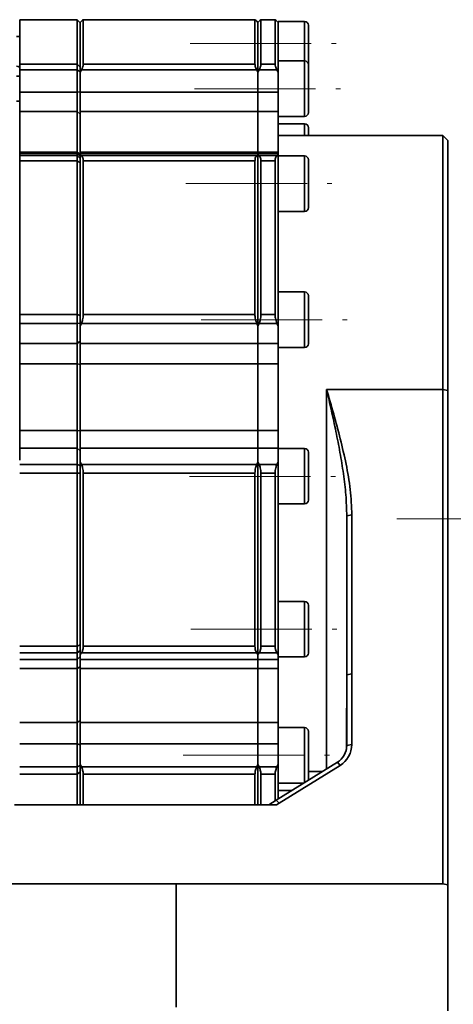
# Model space of a CAD drawing. Header units: millimetres. Extents: x -594 to 604, y -420 to 420.
# Tile 40 of 43: x 59 to 102, y 230 to 327. Entities that reach past the tile are written whole.
import ezdxf

# ---------------------------------------------------------------- set-up
doc = ezdxf.new("R2010")
doc.units = ezdxf.units.MM
doc.linetypes.add('点画线', pattern=[18, 12, -2, 2, -2])
doc.layers.add('中心线层', color=1, linetype='点画线', lineweight=18)
doc.layers.add('粗实线层', color=7, linetype='Continuous', lineweight=35)

msp = doc.modelspace()

# ---------------------------------------------------------------- linework, layer by layer
at = {"layer": '中心线层'}
for p, q in [((75.554, 324.946), (90.021, 324.946)), ((75.989, 320.459), (90.455, 320.459)), ((75.136, 311.057), (89.603, 311.057)), ((76.642, 297.552), (91.109, 297.552)), ((75.491, 282.06), (89.958, 282.06)), ((96.027, 277.843), (135.291, 277.843)), ((75.619, 266.932), (90.086, 266.932)), ((74.88, 254.437), (89.347, 254.437))]:
    msp.add_line(p, q, dxfattribs=at)
at = {"layer": '粗实线层'}
for p, q in [((64.371, 327.293), (58.671, 327.293)), ((58.671, 327.293), (58.671, 327.291)), ((64.371, 327.291), (58.671, 327.291)), ((58.671, 322.872), (58.671, 327.291)), ((64.671, 326.993), (64.371, 327.293)), ((64.371, 327.291), (64.371, 327.293)), ((64.371, 322.872), (64.371, 327.291)), ((64.671, 326.991), (64.371, 327.291)), ((64.671, 327.027), (64.784, 327.135)), ((64.671, 322.109), (64.671, 327.027)), ((64.671, 322.603), (64.671, 326.991)), ((81.982, 327.293), (64.959, 327.293)), ((64.971, 322.872), (64.971, 327.291)), ((64.971, 327.291), (81.971, 327.291)), ((81.971, 322.872), (81.971, 327.291)), ((82.271, 327.027), (82.157, 327.135)), ((82.271, 327.027), (82.384, 327.135)), ((82.271, 322.109), (82.271, 327.027)), ((82.271, 327.027), (82.271, 322.109)), ((83.982, 327.293), (82.559, 327.293)), ((82.571, 322.872), (82.571, 327.291)), ((82.571, 327.291), (83.971, 327.291)), ((83.971, 322.872), (83.971, 327.291)), ((84.271, 327.027), (84.157, 327.135)), ((86.896, 327.122), (84.271, 327.122)), ((84.271, 326.906), (84.271, 327.122)), ((84.271, 323.196), (84.271, 326.906)), ((86.896, 323.212), (86.896, 327.122)), ((87.271, 326.712), (87.271, 323.181)), ((58.671, 325.622), (58.371, 325.622)), ((87.271, 324.531), (87.271, 322.831)), ((58.671, 322.872), (64.371, 322.872)), ((58.671, 322.872), (58.671, 322.314)), ((64.371, 322.314), (64.371, 322.872)), ((64.371, 322.872), (64.671, 322.603)), ((64.971, 322.872), (81.971, 322.872)), ((82.571, 322.872), (83.971, 322.872)), ((86.896, 323.212), (84.271, 323.212)), ((84.271, 322.394), (84.271, 323.196)), ((86.896, 317.712), (86.896, 323.212)), ((87.271, 322.831), (87.271, 318.086)), ((64.371, 322.314), (58.671, 322.314)), ((58.671, 320.114), (58.671, 322.314)), ((64.371, 320.114), (64.371, 322.314)), ((64.671, 322.129), (64.371, 322.314)), ((64.671, 322.603), (64.671, 322.129)), ((64.671, 322.109), (64.784, 322.314)), ((64.671, 322.129), (64.671, 320.149)), ((64.671, 320.114), (64.671, 322.109)), ((82.157, 322.314), (64.784, 322.314)), ((82.157, 322.314), (82.271, 322.109)), ((82.271, 322.109), (82.384, 322.314)), ((82.271, 320.114), (82.271, 322.109)), ((82.271, 320.114), (82.271, 322.109)), ((84.157, 322.314), (82.384, 322.314)), ((84.157, 322.314), (84.271, 322.109)), ((84.271, 322.109), (84.271, 322.394)), ((84.271, 320.114), (84.271, 322.109)), ((87.271, 322.476), (87.271, 321.991)), ((58.671, 321.712), (58.371, 321.712)), ((58.671, 320.114), (64.371, 320.114)), ((58.671, 318.19), (58.671, 320.114)), ((64.371, 320.114), (64.671, 320.149)), ((64.371, 320.114), (64.371, 318.19)), ((64.671, 320.114), (82.271, 320.114)), ((64.671, 318.19), (64.671, 320.114)), ((82.271, 320.114), (84.271, 320.114)), ((82.271, 318.19), (82.271, 320.114)), ((82.271, 320.114), (82.271, 318.19)), ((84.271, 320.114), (84.271, 318.19)), ((58.371, 319.233), (58.671, 319.233)), ((64.371, 318.19), (58.671, 318.19)), ((58.671, 314.172), (58.671, 318.19)), ((64.371, 314.172), (64.371, 318.19)), ((64.671, 317.936), (64.371, 318.19)), ((82.271, 318.19), (64.671, 318.19)), ((64.671, 314.172), (64.671, 318.19)), ((84.271, 318.19), (82.271, 318.19)), ((82.271, 314.172), (82.271, 318.19)), ((82.271, 314.172), (82.271, 318.19)), ((84.271, 314.172), (84.271, 318.19)), ((84.271, 317.712), (86.896, 317.712)), ((86.896, 316.99), (84.271, 316.99)), ((86.896, 315.836), (86.896, 316.99)), ((87.271, 316.621), (87.271, 315.836)), ((100.571, 315.836), (84.271, 315.836)), ((101.071, 315.336), (100.571, 315.836)), ((100.571, 290.68), (100.571, 315.836)), ((101.071, 315.336), (101.071, 290.579)), ((58.671, 314.172), (64.371, 314.172)), ((58.671, 314.052), (58.671, 314.172)), ((64.371, 314.052), (58.671, 314.052)), ((58.671, 313.832), (58.671, 314.052)), ((64.371, 314.172), (64.371, 314.052)), ((64.371, 314.172), (64.671, 313.948)), ((64.671, 313.752), (64.371, 314.052)), ((64.371, 313.832), (64.371, 314.052)), ((64.671, 314.172), (82.271, 314.172)), ((64.671, 314.052), (64.671, 314.172)), ((82.271, 314.052), (64.671, 314.052)), ((64.671, 313.917), (64.671, 314.052)), ((82.271, 314.172), (84.271, 314.172)), ((82.271, 314.052), (82.271, 314.172)), ((82.271, 314.172), (82.271, 314.052)), ((84.271, 314.052), (82.271, 314.052)), ((82.271, 313.917), (82.271, 314.052)), ((82.271, 313.917), (82.271, 314.052)), ((84.271, 314.172), (84.271, 314.052)), ((84.271, 313.917), (84.271, 314.052)), ((58.671, 313.832), (64.371, 313.832)), ((58.671, 313.832), (58.671, 313.327)), ((64.371, 313.327), (58.671, 313.327)), ((58.671, 298.094), (58.671, 313.327)), ((64.371, 313.327), (64.371, 313.832)), ((64.371, 313.832), (64.671, 313.554)), ((64.371, 298.094), (64.371, 313.327)), ((64.671, 313.125), (64.371, 313.327)), ((64.671, 313.917), (64.784, 313.832)), ((64.671, 296.966), (64.671, 313.917)), ((64.671, 313.554), (64.671, 313.125)), ((64.671, 297.998), (64.671, 313.125)), ((64.784, 313.832), (82.157, 313.832)), ((64.971, 298.094), (64.971, 313.327)), ((64.971, 313.327), (81.971, 313.327)), ((81.971, 298.094), (81.971, 313.327)), ((82.271, 313.917), (82.157, 313.832)), ((82.271, 313.917), (82.384, 313.832)), ((82.271, 296.966), (82.271, 313.917)), ((82.271, 313.917), (82.271, 296.966)), ((82.384, 313.832), (84.157, 313.832)), ((82.571, 298.094), (82.571, 313.327)), ((82.571, 313.327), (83.971, 313.327)), ((83.971, 298.094), (83.971, 313.327)), ((84.271, 313.917), (84.157, 313.832)), ((84.271, 313.467), (84.271, 313.917)), ((86.896, 313.802), (84.271, 313.802)), ((84.271, 312.088), (84.271, 313.467)), ((86.896, 308.302), (86.896, 313.802)), ((87.271, 313.433), (87.271, 308.68)), ((84.271, 299.302), (84.271, 312.088)), ((84.271, 308.302), (86.896, 308.302)), ((86.896, 300.324), (84.271, 300.324)), ((86.896, 294.824), (86.896, 300.324)), ((87.271, 299.918), (87.271, 295.186)), ((84.271, 297.557), (84.271, 299.302)), ((58.671, 298.094), (64.371, 298.094)), ((58.671, 298.094), (58.671, 297.215)), ((64.371, 298.094), (64.671, 297.998)), ((64.371, 297.215), (64.371, 298.094)), ((64.671, 297.998), (64.671, 297.251)), ((64.971, 298.094), (81.971, 298.094)), ((82.571, 298.094), (83.971, 298.094)), ((84.271, 296.966), (84.271, 297.557)), ((64.371, 297.215), (58.671, 297.215)), ((58.671, 295.221), (58.671, 297.215)), ((64.671, 297.251), (64.371, 297.215)), ((64.371, 295.221), (64.371, 297.215)), ((64.671, 297.251), (64.671, 295.457)), ((64.671, 296.966), (64.784, 297.215)), ((64.671, 295.221), (64.671, 296.966)), ((82.157, 297.215), (64.784, 297.215)), ((82.157, 297.215), (82.271, 296.966)), ((82.271, 296.966), (82.384, 297.215)), ((82.271, 295.221), (82.271, 296.966)), ((82.271, 295.221), (82.271, 296.966)), ((84.157, 297.215), (82.384, 297.215)), ((84.157, 297.215), (84.271, 296.966)), ((84.271, 295.221), (84.271, 296.966)), ((58.671, 295.221), (64.371, 295.221)), ((58.671, 293.209), (58.671, 295.221)), ((64.371, 295.221), (64.671, 295.457)), ((64.371, 295.221), (64.371, 293.209)), ((64.671, 295.221), (82.271, 295.221)), ((64.671, 293.209), (64.671, 295.221)), ((82.271, 295.221), (84.271, 295.221)), ((82.271, 293.209), (82.271, 295.221)), ((82.271, 295.221), (82.271, 293.209)), ((84.271, 295.221), (84.271, 293.209)), ((84.271, 294.824), (86.896, 294.824)), ((64.371, 293.209), (58.671, 293.209)), ((58.671, 286.595), (58.671, 293.209)), ((64.371, 286.595), (64.371, 293.209)), ((64.671, 293.142), (64.371, 293.209)), ((82.271, 293.209), (64.671, 293.209)), ((64.671, 286.595), (64.671, 293.209)), ((84.271, 293.209), (82.271, 293.209)), ((82.271, 286.595), (82.271, 293.209)), ((82.271, 286.595), (82.271, 293.209)), ((84.271, 286.595), (84.271, 293.209)), ((89.071, 290.68), (100.571, 290.68)), ((89.071, 253.092), (89.071, 290.68)), ((100.571, 241.704), (100.571, 290.68)), ((101.071, 290.579), (100.571, 290.68)), ((101.071, 290.579), (101.071, 241.603)), ((58.671, 286.595), (64.371, 286.595)), ((58.671, 284.857), (58.671, 286.595)), ((64.371, 286.595), (64.371, 284.857)), ((64.371, 286.595), (64.671, 286.578)), ((64.671, 286.595), (82.271, 286.595)), ((64.671, 284.857), (64.671, 286.595)), ((82.271, 286.595), (84.271, 286.595)), ((82.271, 284.857), (82.271, 286.595)), ((82.271, 286.595), (82.271, 284.857)), ((84.271, 286.595), (84.271, 284.857)), ((64.371, 284.857), (58.671, 284.857)), ((58.671, 283.667), (58.671, 284.857)), ((64.371, 283.25), (64.371, 284.857)), ((64.671, 284.58), (64.371, 284.857)), ((82.271, 284.857), (64.671, 284.857)), ((64.671, 283.478), (64.671, 284.857)), ((84.271, 284.857), (82.271, 284.857)), ((82.271, 283.478), (82.271, 284.857)), ((82.271, 283.478), (82.271, 284.857)), ((84.271, 283.478), (84.271, 284.857)), ((86.896, 284.831), (84.271, 284.831)), ((86.896, 279.331), (86.896, 284.831)), ((64.671, 284.58), (64.671, 283.133)), ((87.271, 284.421), (87.271, 279.7)), ((58.671, 283.25), (64.371, 283.25)), ((64.371, 282.38), (64.371, 283.25)), ((64.371, 283.25), (64.671, 283.133)), ((64.671, 283.581), (64.621, 283.581)), ((64.671, 283.478), (64.784, 283.25)), ((64.671, 264.424), (64.671, 283.478)), ((64.671, 283.133), (64.671, 282.394)), ((64.784, 283.25), (82.157, 283.25)), ((82.271, 283.478), (82.157, 283.25)), ((82.271, 283.478), (82.384, 283.25)), ((82.271, 264.424), (82.271, 283.478)), ((82.271, 283.478), (82.271, 264.424)), ((82.384, 283.25), (84.157, 283.25)), ((84.271, 283.478), (84.157, 283.25)), ((84.271, 282.859), (84.271, 283.478)), ((84.271, 281.013), (84.271, 282.859)), ((64.371, 282.38), (58.671, 282.38)), ((64.671, 282.394), (64.371, 282.38)), ((64.371, 265.258), (64.371, 282.38)), ((64.671, 265.391), (64.671, 282.394)), ((64.971, 265.258), (64.971, 282.38)), ((64.971, 282.38), (81.971, 282.38)), ((81.971, 265.258), (81.971, 282.38)), ((82.571, 265.258), (82.571, 282.38)), ((82.571, 282.38), (83.971, 282.38)), ((83.971, 265.258), (83.971, 282.38)), ((84.271, 266.64), (84.271, 281.013)), ((84.271, 279.331), (86.896, 279.331)), ((91.071, 278.141), (91.571, 278.241)), ((91.071, 262.421), (91.071, 278.141)), ((91.571, 278.241), (91.571, 262.522)), ((86.896, 269.682), (84.271, 269.682)), ((86.896, 264.182), (86.896, 269.682)), ((87.271, 269.31), (87.271, 264.556)), ((84.271, 264.975), (84.271, 266.64)), ((58.671, 265.258), (64.371, 265.258)), ((64.371, 265.258), (64.671, 265.391)), ((64.371, 264.572), (64.371, 265.258)), ((64.671, 265.391), (64.671, 264.808)), ((64.971, 265.258), (81.971, 265.258)), ((82.571, 265.258), (83.971, 265.258)), ((64.371, 264.572), (58.671, 264.572)), ((64.671, 264.808), (64.371, 264.572)), ((64.371, 263.932), (64.371, 264.572)), ((64.671, 264.808), (64.671, 264.424)), ((64.671, 264.424), (64.784, 264.572)), ((64.671, 263.932), (64.671, 264.424)), ((82.157, 264.572), (64.784, 264.572)), ((82.157, 264.572), (82.271, 264.424)), ((82.271, 264.424), (82.384, 264.572)), ((82.271, 263.932), (82.271, 264.424)), ((82.271, 263.932), (82.271, 264.424)), ((84.157, 264.572), (82.384, 264.572)), ((84.157, 264.572), (84.271, 264.424)), ((84.271, 264.424), (84.271, 264.975)), ((84.271, 263.932), (84.271, 264.424)), ((58.671, 263.932), (64.371, 263.932)), ((64.371, 263.933), (64.671, 264.233)), ((64.371, 263.932), (64.371, 263.03)), ((64.671, 263.932), (82.271, 263.932)), ((64.671, 263.03), (64.671, 263.932)), ((82.271, 263.932), (84.271, 263.932)), ((82.271, 263.03), (82.271, 263.932)), ((82.271, 263.932), (82.271, 263.03)), ((84.271, 264.182), (86.896, 264.182)), ((84.271, 263.932), (84.271, 263.03)), ((64.371, 263.03), (58.671, 263.03)), ((64.671, 263.19), (64.371, 263.03)), ((64.371, 257.694), (64.371, 263.03)), ((82.271, 263.03), (64.671, 263.03)), ((64.671, 257.694), (64.671, 263.03)), ((84.271, 263.03), (82.271, 263.03)), ((82.271, 257.694), (82.271, 263.03)), ((82.271, 257.694), (82.271, 263.03)), ((84.271, 257.694), (84.271, 263.03)), ((91.571, 262.522), (91.071, 262.421)), ((91.071, 255.411), (91.071, 262.421)), ((91.571, 262.522), (91.571, 255.511)), ((91.03, 255.019), (91.03, 259.105)), ((58.671, 257.694), (64.371, 257.694)), ((64.371, 257.694), (64.671, 257.894)), ((64.371, 257.694), (64.371, 255.59)), ((64.671, 257.694), (82.271, 257.694)), ((64.671, 255.59), (64.671, 257.694)), ((82.271, 257.694), (84.271, 257.694)), ((82.271, 255.59), (82.271, 257.694)), ((82.271, 257.694), (82.271, 255.59)), ((84.271, 257.694), (84.271, 255.59)), ((86.896, 257.181), (84.271, 257.181)), ((86.896, 251.744), (86.896, 257.181)), ((87.271, 256.813), (87.271, 252.06)), ((64.371, 255.59), (58.671, 255.59)), ((64.371, 253.304), (64.371, 255.59)), ((64.671, 255.474), (64.371, 255.59)), ((82.271, 255.59), (64.671, 255.59)), ((64.671, 253.542), (64.671, 255.59)), ((84.271, 255.59), (82.271, 255.59)), ((82.271, 253.542), (82.271, 255.59)), ((82.271, 253.542), (82.271, 255.59)), ((84.271, 253.542), (84.271, 255.59)), ((91.571, 255.511), (91.071, 255.411)), ((64.671, 255.474), (64.671, 253.417)), ((84.093, 250.006), (90.14, 253.755)), ((90.408, 253.442), (90.14, 253.755)), ((58.671, 253.304), (64.371, 253.304)), ((64.371, 252.579), (58.671, 252.579)), ((64.371, 253.304), (64.671, 253.417)), ((64.371, 252.579), (64.371, 253.304)), ((64.671, 252.8), (64.371, 252.579)), ((64.371, 249.54), (64.371, 252.579)), ((64.671, 253.542), (64.784, 253.304)), ((64.671, 249.54), (64.671, 253.542)), ((64.671, 253.417), (64.671, 252.8)), ((64.671, 249.54), (64.671, 252.8)), ((64.784, 253.304), (82.157, 253.304)), ((64.971, 249.54), (64.971, 252.579)), ((64.971, 252.579), (81.971, 252.579)), ((81.971, 249.54), (81.971, 252.579)), ((82.271, 253.542), (82.157, 253.304)), ((82.271, 253.542), (82.384, 253.304)), ((82.271, 249.54), (82.271, 253.542)), ((82.271, 253.542), (82.271, 249.54)), ((82.384, 253.304), (84.157, 253.304)), ((82.571, 249.54), (82.571, 252.579)), ((82.571, 252.579), (83.971, 252.579)), ((83.971, 249.931), (83.971, 252.579)), ((84.271, 253.542), (84.157, 253.304)), ((84.271, 253.116), (84.271, 253.542)), ((84.271, 251.884), (84.271, 253.116)), ((90.408, 253.442), (84.36, 249.693)), ((87.271, 252.836), (88.657, 252.836)), ((84.271, 250.117), (84.271, 251.884)), ((84.271, 251.681), (86.795, 251.681)), ((85.63, 250.959), (84.271, 250.959)), ((83.341, 249.54), (84.093, 250.006)), ((84.093, 250.006), (84.36, 249.693)), ((84.36, 249.693), (84.113, 249.54)), ((58.171, 249.54), (84.113, 249.54)), ((100.571, 241.704), (54.871, 241.704)), ((74.178, 241.704), (54.871, 241.704)), ((74.178, 241.704), (74.178, 229.493)), ((101.071, 241.603), (100.571, 241.704)), ((101.071, 229.117), (101.071, 241.603))]:
    msp.add_line(p, q, dxfattribs=at)
msp.add_lwpolyline([(87.261, 251.97), (87.263, 251.983), (87.271, 252.056)], dxfattribs=at)
for centre, radius, start, end in [((86.896, 326.747), 0.375, 0, 90), ((86.896, 322.837), 0.375, 0, 90), ((86.896, 318.087), 0.375, 270, 0), ((86.896, 316.615), 0.375, 0, 90), ((86.896, 313.427), 0.375, 0, 90), ((86.896, 308.677), 0.375, 270, 0), ((86.896, 299.949), 0.375, 0, 90), ((86.896, 295.199), 0.375, 270, 0), ((86.896, 284.456), 0.375, 0, 90), ((86.896, 279.706), 0.375, 270, 0), ((86.896, 269.307), 0.375, 0, 90), ((86.896, 264.557), 0.375, 270, 0), ((86.896, 256.806), 0.375, 0, 90), ((89.133, 255.52), 2.438, 301.52914, 359.79322), ((89.12, 255.418), 1.95, 301.52914, 359.79322)]:
    msp.add_arc(centre, radius, start, end, dxfattribs=at)
for points, knots in [([(64.971, 327.291), (64.959, 327.287), (64.938, 327.279), (64.83, 327.178), (64.784, 327.135)], [0, 0, 0, 0, 0.140583, 0.2441361, 0.2441361, 0.2441361, 0.2441361]), ([(81.971, 327.291), (81.983, 327.287), (82.004, 327.279), (82.112, 327.178), (82.157, 327.135)], [0, 0, 0, 0, 0.140583, 0.2441361, 0.2441361, 0.2441361, 0.2441361]), ([(82.571, 327.291), (82.559, 327.287), (82.538, 327.279), (82.43, 327.178), (82.384, 327.135)], [0, 0, 0, 0, 0.140583, 0.2441361, 0.2441361, 0.2441361, 0.2441361]), ([(83.971, 327.291), (83.983, 327.287), (84.004, 327.279), (84.112, 327.178), (84.157, 327.135)], [0, 0, 0, 0, 0.140583, 0.2441361, 0.2441361, 0.2441361, 0.2441361]), ([(64.971, 322.872), (64.959, 322.782), (64.938, 322.626), (64.83, 322.407), (64.784, 322.314)], [0, 0, 0, 0, 0.3407956, 0.591825, 0.591825, 0.591825, 0.591825]), ([(82.157, 322.314), (82.097, 322.44), (81.992, 322.658), (81.977, 322.808), (81.971, 322.872)], [0, 0, 0, 0, 0.3418497, 0.5921226, 0.5921226, 0.5921226, 0.5921226]), ([(82.571, 322.872), (82.559, 322.782), (82.538, 322.626), (82.43, 322.407), (82.384, 322.314)], [0, 0, 0, 0, 0.3407956, 0.591825, 0.591825, 0.591825, 0.591825]), ([(84.157, 322.314), (84.097, 322.44), (83.992, 322.658), (83.977, 322.808), (83.971, 322.872)], [0, 0, 0, 0, 0.3418497, 0.5921226, 0.5921226, 0.5921226, 0.5921226]), ([(58.371, 322.703), (58.467, 322.677), (58.647, 322.627), (58.663, 322.556), (58.671, 322.524)], [0, 0, 0, 0, 0.1970133, 0.3702333, 0.3702333, 0.3702333, 0.3702333]), ([(64.971, 313.327), (64.959, 313.449), (64.938, 313.662), (64.83, 313.781), (64.784, 313.832)], [0, 0, 0, 0, 0.3179663, 0.5521798, 0.5521798, 0.5521798, 0.5521798]), ([(81.971, 313.327), (81.983, 313.449), (82.004, 313.662), (82.112, 313.781), (82.157, 313.832)], [0, 0, 0, 0, 0.3179663, 0.5521798, 0.5521798, 0.5521798, 0.5521798]), ([(82.571, 313.327), (82.559, 313.449), (82.538, 313.662), (82.43, 313.781), (82.384, 313.832)], [0, 0, 0, 0, 0.3179663, 0.5521798, 0.5521798, 0.5521798, 0.5521798]), ([(83.971, 313.327), (83.983, 313.449), (84.004, 313.662), (84.112, 313.781), (84.157, 313.832)], [0, 0, 0, 0, 0.3179663, 0.5521798, 0.5521798, 0.5521798, 0.5521798]), ([(64.971, 298.094), (64.959, 297.923), (64.938, 297.624), (64.83, 297.337), (64.784, 297.215)], [0, 0, 0, 0, 0.5203938, 0.9037151, 0.9037151, 0.9037151, 0.9037151]), ([(82.157, 297.215), (82.097, 297.383), (81.992, 297.673), (81.977, 297.969), (81.971, 298.094)], [0, 0, 0, 0, 0.5218187, 0.9038494, 0.9038494, 0.9038494, 0.9038494]), ([(82.571, 298.094), (82.559, 297.923), (82.538, 297.624), (82.43, 297.337), (82.384, 297.215)], [0, 0, 0, 0, 0.5203938, 0.9037151, 0.9037151, 0.9037151, 0.9037151]), ([(84.157, 297.215), (84.097, 297.383), (83.992, 297.673), (83.977, 297.969), (83.971, 298.094)], [0, 0, 0, 0, 0.5218187, 0.9038494, 0.9038494, 0.9038494, 0.9038494]), ([(89.071, 290.68), (89.308, 289.862), (89.781, 288.229), (90.449, 285.767), (91.019, 283.282), (91.463, 280.773), (91.535, 279.083), (91.571, 278.241)], [0, 0, 0, 0, 2.552205, 5.097235, 7.650451, 10.199999, 12.726731, 12.726731, 12.726731, 12.726731]), ([(91.071, 278.141), (91.05, 278.834), (91.01, 280.234), (90.751, 282.332), (90.41, 284.424), (90, 286.505), (89.548, 288.586), (89.231, 289.975), (89.071, 290.68)], [0, 0, 0, 0, 2.072189, 4.179144, 6.3187, 8.422346, 10.542989, 12.722402, 12.722402, 12.722402, 12.722402]), ([(64.971, 282.38), (64.959, 282.557), (64.938, 282.866), (64.83, 283.136), (64.784, 283.25)], [0, 0, 0, 0, 0.515632, 0.8954457, 0.8954457, 0.8954457, 0.8954457]), ([(81.971, 282.38), (81.983, 282.557), (82.004, 282.866), (82.112, 283.136), (82.157, 283.25)], [0, 0, 0, 0, 0.515632, 0.8954457, 0.8954457, 0.8954457, 0.8954457]), ([(82.571, 282.38), (82.559, 282.557), (82.538, 282.866), (82.43, 283.136), (82.384, 283.25)], [0, 0, 0, 0, 0.515632, 0.8954457, 0.8954457, 0.8954457, 0.8954457]), ([(83.971, 282.38), (83.983, 282.557), (84.004, 282.866), (84.112, 283.136), (84.157, 283.25)], [0, 0, 0, 0, 0.515632, 0.8954457, 0.8954457, 0.8954457, 0.8954457]), ([(64.971, 265.258), (64.959, 265.104), (64.938, 264.838), (64.83, 264.651), (64.784, 264.572)], [0, 0, 0, 0, 0.4144317, 0.7197014, 0.7197014, 0.7197014, 0.7197014]), ([(82.157, 264.572), (82.097, 264.683), (81.992, 264.876), (81.977, 265.144), (81.971, 265.258)], [0, 0, 0, 0, 0.415513, 0.7197158, 0.7197158, 0.7197158, 0.7197158]), ([(82.571, 265.258), (82.559, 265.104), (82.538, 264.838), (82.43, 264.651), (82.384, 264.572)], [0, 0, 0, 0, 0.4144317, 0.7197014, 0.7197014, 0.7197014, 0.7197014]), ([(84.157, 264.572), (84.097, 264.683), (83.992, 264.876), (83.977, 265.144), (83.971, 265.258)], [0, 0, 0, 0, 0.415513, 0.7197158, 0.7197158, 0.7197158, 0.7197158]), ([(64.971, 252.579), (64.959, 252.707), (64.938, 252.931), (64.83, 253.193), (64.784, 253.304)], [0, 0, 0, 0, 0.4338211, 0.7533731, 0.7533731, 0.7533731, 0.7533731]), ([(81.971, 252.579), (81.983, 252.707), (82.004, 252.931), (82.112, 253.193), (82.157, 253.304)], [0, 0, 0, 0, 0.4338211, 0.7533731, 0.7533731, 0.7533731, 0.7533731]), ([(82.571, 252.579), (82.559, 252.707), (82.538, 252.931), (82.43, 253.193), (82.384, 253.304)], [0, 0, 0, 0, 0.4338211, 0.7533731, 0.7533731, 0.7533731, 0.7533731]), ([(83.971, 252.579), (83.983, 252.707), (84.004, 252.931), (84.112, 253.193), (84.157, 253.304)], [0, 0, 0, 0, 0.4338211, 0.7533731, 0.7533731, 0.7533731, 0.7533731])]:
    msp.add_open_spline(points, degree=3, knots=knots, dxfattribs=at)

doc.saveas('drawing.dxf')
